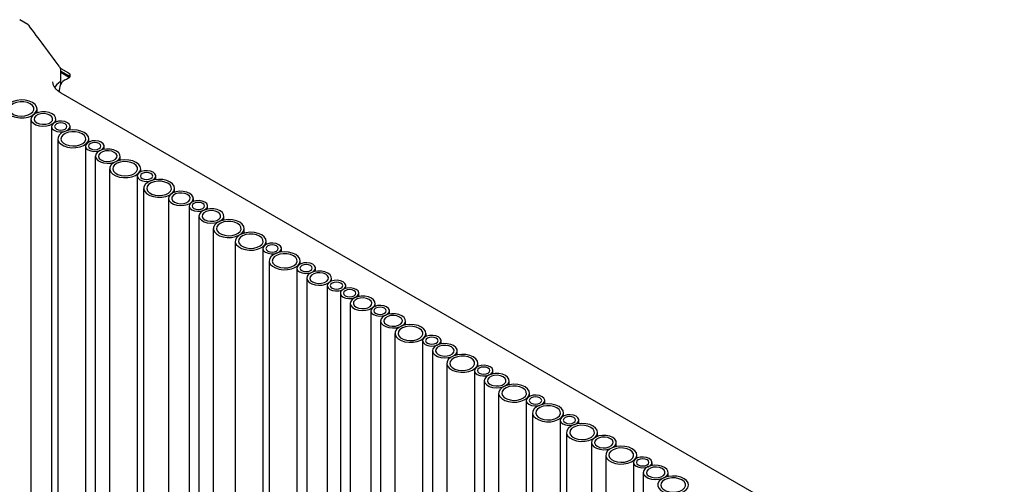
# Model space of a CAD drawing. Header units: millimetres. Extents: x -7035 to 2595, y 73 to 4643.
# Tile 9 of 36: x -2444 to -2126, y 2132 to 2282. Entities that reach past the tile are written whole.
import ezdxf

# ---------------------------------------------------------------- set-up
doc = ezdxf.new("R2010")
doc.units = ezdxf.units.MM
doc.header["$LTSCALE"] = 15

msp = doc.modelspace()

# ---------------------------------------------------------------- linework, layer by layer
for p, q in [((-2440.95, 2280.25), (-2443.57, 2281.76)), ((-2430.36, 2266.05), (-2427.82, 2264.58)), ((-2430.32, 2262.11), (-2430.32, 2265.75)), ((-2430.32, 2265.2), (-2427.82, 2263.76)), ((-2430.32, 2264.8), (-2427.82, 2263.35)), ((-2427.82, 2262.94), (-2428.52, 2262.53)), ((-2432.87, 2261.58), (-2432.87, 2261.69)), ((-2430.32, 2260.95), (-2430.32, 2262.11)), ((-2430.87, 2259.27), (-2430.87, 2258.45)), ((-2126.19, 2082.6), (-2430.15, 2258.07)), ((-2437.97, 2251.74), (-2437.97, 2253)), ((-2439.94, 2249.75), (-2439.94, 1049.44)), ((-2433.33, 2247.33), (-2433.33, 1047.02)), ((-2431.94, 2248.8), (-2431.94, 2249.75)), ((-2427.33, 2246.18), (-2427.33, 2247.33)), ((-2431.27, 2243.36), (-2431.27, 1043.04)), ((-2422.38, 2241.01), (-2422.38, 1040.7)), ((-2421.27, 2242.35), (-2421.27, 2243.36)), ((-2416.38, 2239.98), (-2416.38, 2241.01)), ((-2419.19, 2237.77), (-2419.19, 1037.46)), ((-2411.19, 2236.45), (-2411.19, 2237.77)), ((-2414.57, 2233.72), (-2414.57, 1033.4)), ((-2405.68, 2231.37), (-2405.68, 1031.05)), ((-2404.57, 2232.71), (-2404.57, 2233.72)), ((-2399.68, 2230.21), (-2399.68, 2231.37)), ((-2403.62, 2227.39), (-2403.62, 1027.08)), ((-2393.62, 2226.14), (-2393.62, 2227.39)), ((-2395.58, 2224.15), (-2395.58, 1023.83)), ((-2388.98, 2221.73), (-2388.98, 1021.41)), ((-2387.58, 2223.19), (-2387.58, 2224.15)), ((-2382.98, 2220.7), (-2382.98, 2221.73)), ((-2385.79, 2218.49), (-2385.79, 1018.18)), ((-2377.79, 2217.16), (-2377.79, 2218.49)), ((-2381.17, 2214.43), (-2381.17, 1014.12)), ((-2371.17, 2212.98), (-2371.17, 2214.43)), ((-2374.1, 2210.35), (-2374.1, 1010.04)), ((-2364.1, 2209.35), (-2364.1, 2210.35)), ((-2365.21, 2208.01), (-2365.21, 1007.69)), ((-2359.21, 2206.85), (-2359.21, 2208.01)), ((-2363.14, 2204.03), (-2363.14, 1003.71)), ((-2353.14, 2203.03), (-2353.14, 2204.03)), ((-2354.25, 2201.68), (-2354.25, 1001.37)), ((-2348.25, 2200.65), (-2348.25, 2201.68)), ((-2351.06, 2198.45), (-2351.06, 998.13)), ((-2343.06, 2197.49), (-2343.06, 2198.45)), ((-2344.45, 2196.03), (-2344.45, 995.71)), ((-2340.21, 2193.58), (-2340.21, 993.26)), ((-2338.45, 2195.15), (-2338.45, 2196.03)), ((-2334.21, 2192.54), (-2334.21, 2193.58)), ((-2337.02, 2190.34), (-2337.02, 990.02)), ((-2329.02, 2189.38), (-2329.02, 2190.34)), ((-2330.41, 2187.92), (-2330.41, 987.6)), ((-2324.41, 2186.89), (-2324.41, 2187.92)), ((-2327.22, 2184.68), (-2327.22, 984.37)), ((-2319.22, 2183.36), (-2319.22, 2184.68)), ((-2322.6, 2180.62), (-2322.6, 980.31)), ((-2312.6, 2179.62), (-2312.6, 2180.62)), ((-2313.71, 2178.28), (-2313.71, 977.96)), ((-2307.71, 2177.25), (-2307.71, 2178.28)), ((-2310.52, 2175.04), (-2310.52, 974.73)), ((-2302.52, 2173.71), (-2302.52, 2175.04)), ((-2305.9, 2170.98), (-2305.9, 970.67)), ((-2295.9, 2169.98), (-2295.9, 2170.98)), ((-2297.01, 2168.64), (-2297.01, 968.32)), ((-2291.01, 2167.61), (-2291.01, 2168.64)), ((-2293.82, 2165.4), (-2293.82, 965.09)), ((-2285.82, 2164.07), (-2285.82, 2165.4)), ((-2289.2, 2161.34), (-2289.2, 961.03)), ((-2279.2, 2160.34), (-2279.2, 2161.34)), ((-2280.31, 2159), (-2280.31, 958.68)), ((-2274.31, 2157.84), (-2274.31, 2159)), ((-2278.25, 2155.02), (-2278.25, 954.7)), ((-2268.25, 2154.02), (-2268.25, 2155.02)), ((-2269.36, 2152.67), (-2269.36, 952.36)), ((-2263.36, 2151.51), (-2263.36, 2152.67)), ((-2267.29, 2148.69), (-2267.29, 948.38)), ((-2257.29, 2147.44), (-2257.29, 2148.69)), ((-2259.26, 2145.45), (-2259.26, 945.14)), ((-2251.26, 2144.12), (-2251.26, 2145.45)), ((-2254.64, 2141.39), (-2254.64, 941.08)), ((-2244.64, 2140.39), (-2244.64, 2141.39)), ((-2245.75, 2139.05), (-2245.75, 938.73)), ((-2239.75, 2138.01), (-2239.75, 2139.05)), ((-2242.56, 2135.81), (-2242.56, 935.49)), ((-2234.56, 2134.48), (-2234.56, 2135.81))]:
    msp.add_line(p, q)
at = {"flags": 128}
for points in [[(-2427.82, 2263.35), (-2427.57, 2263.18), (-2427.54, 2263.15)], [(-2430.55, 2261.74), (-2431.6, 2260.86), (-2432.3, 2259.95)], [(-2430.55, 2261.74), (-2431.6, 2260.86), (-2432.3, 2259.95)], [(-2439.44, 2255.04), (-2440.52, 2255.51), (-2441.79, 2255.8), (-2443.14, 2255.88), (-2444.48, 2255.75), (-2445.71, 2255.41), (-2446.74, 2254.89), (-2447.49, 2254.24), (-2447.9, 2253.49), (-2447.95, 2252.7), (-2447.62, 2251.94), (-2446.96, 2251.25), (-2445.99, 2250.7), (-2444.81, 2250.31), (-2443.48, 2250.13), (-2442.12, 2250.15), (-2440.82, 2250.39), (-2439.69, 2250.82), (-2438.79, 2251.41), (-2438.21, 2252.12), (-2437.97, 2252.9), (-2438.11, 2253.68), (-2438.61, 2254.41), (-2439.44, 2255.04)], [(-2440.14, 2254.63), (-2441.1, 2255.04), (-2442.23, 2255.27), (-2443.42, 2255.29), (-2444.57, 2255.11), (-2445.58, 2254.75), (-2446.36, 2254.23), (-2446.84, 2253.6), (-2446.97, 2252.91), (-2446.75, 2252.23), (-2446.19, 2251.63), (-2445.35, 2251.14), (-2444.29, 2250.82), (-2443.12, 2250.69), (-2441.94, 2250.77), (-2440.84, 2251.04), (-2439.94, 2251.49), (-2439.31, 2252.07), (-2439, 2252.74), (-2439.04, 2253.43), (-2439.44, 2254.08), (-2440.14, 2254.63)], [(-2433.11, 2251.39), (-2434.07, 2251.8), (-2435.2, 2252.02), (-2436.39, 2252.05), (-2437.54, 2251.87), (-2438.55, 2251.5), (-2439.33, 2250.98), (-2439.8, 2250.35), (-2439.94, 2249.67), (-2439.72, 2248.99), (-2439.16, 2248.38), (-2438.32, 2247.9), (-2437.26, 2247.57), (-2436.09, 2247.45), (-2434.9, 2247.52), (-2433.81, 2247.8), (-2432.91, 2248.25), (-2432.27, 2248.83), (-2431.97, 2249.5), (-2432.01, 2250.18), (-2432.4, 2250.83), (-2433.11, 2251.39)], [(-2433.82, 2250.98), (-2434.67, 2251.32), (-2435.68, 2251.48), (-2436.72, 2251.43), (-2437.66, 2251.17), (-2438.4, 2250.75), (-2438.84, 2250.2), (-2438.93, 2249.6), (-2438.66, 2249.02), (-2438.06, 2248.53), (-2437.21, 2248.18), (-2436.2, 2248.03), (-2435.16, 2248.08), (-2434.22, 2248.34), (-2433.48, 2248.76), (-2433.04, 2249.31), (-2432.95, 2249.91), (-2433.22, 2250.49), (-2433.82, 2250.98)], [(-2428.21, 2248.56), (-2429.07, 2248.9), (-2430.07, 2249.06), (-2431.11, 2249.01), (-2432.05, 2248.75), (-2432.79, 2248.33), (-2433.23, 2247.78), (-2433.32, 2247.18), (-2433.05, 2246.6), (-2432.46, 2246.11), (-2431.6, 2245.76), (-2430.6, 2245.61), (-2429.56, 2245.66), (-2428.61, 2245.92), (-2427.88, 2246.34), (-2427.44, 2246.89), (-2427.35, 2247.49), (-2427.62, 2248.07), (-2428.21, 2248.56)], [(-2428.92, 2248.15), (-2429.57, 2248.4), (-2430.33, 2248.49), (-2431.1, 2248.4), (-2431.75, 2248.15), (-2432.18, 2247.78), (-2432.33, 2247.33), (-2432.18, 2246.89), (-2431.75, 2246.52), (-2431.1, 2246.27), (-2430.33, 2246.18), (-2429.57, 2246.27), (-2428.92, 2246.52), (-2428.49, 2246.89), (-2428.33, 2247.33), (-2428.49, 2247.78), (-2428.92, 2248.15)], [(-2422.74, 2245.4), (-2423.82, 2245.87), (-2425.09, 2246.16), (-2426.44, 2246.24), (-2427.78, 2246.11), (-2429.01, 2245.77), (-2430.04, 2245.25), (-2430.79, 2244.6), (-2431.2, 2243.85), (-2431.24, 2243.06), (-2430.92, 2242.3), (-2430.25, 2241.61), (-2429.29, 2241.06), (-2428.11, 2240.67), (-2426.78, 2240.48), (-2425.42, 2240.51), (-2424.12, 2240.75), (-2422.98, 2241.18), (-2422.09, 2241.77), (-2421.51, 2242.48), (-2421.27, 2243.26), (-2421.41, 2244.04), (-2421.91, 2244.77), (-2422.74, 2245.4)], [(-2423.44, 2244.99), (-2424.4, 2245.4), (-2425.53, 2245.63), (-2426.72, 2245.65), (-2427.87, 2245.47), (-2428.88, 2245.11), (-2429.66, 2244.58), (-2430.13, 2243.95), (-2430.27, 2243.27), (-2430.05, 2242.59), (-2429.49, 2241.99), (-2428.65, 2241.5), (-2427.59, 2241.18), (-2426.42, 2241.05), (-2425.24, 2241.13), (-2424.14, 2241.4), (-2423.24, 2241.85), (-2422.6, 2242.43), (-2422.3, 2243.1), (-2422.34, 2243.79), (-2422.73, 2244.44), (-2423.44, 2244.99)], [(-2417.26, 2242.24), (-2418.11, 2242.58), (-2419.12, 2242.74), (-2420.16, 2242.68), (-2421.1, 2242.43), (-2421.84, 2242), (-2422.28, 2241.46), (-2422.37, 2240.86), (-2422.1, 2240.28), (-2421.5, 2239.79), (-2420.65, 2239.44), (-2419.64, 2239.29), (-2418.6, 2239.34), (-2417.66, 2239.59), (-2416.92, 2240.02), (-2416.48, 2240.56), (-2416.39, 2241.16), (-2416.66, 2241.74), (-2417.26, 2242.24)], [(-2417.97, 2241.83), (-2418.61, 2242.08), (-2419.38, 2242.17), (-2420.14, 2242.08), (-2420.79, 2241.83), (-2421.23, 2241.45), (-2421.38, 2241.01), (-2421.23, 2240.57), (-2420.79, 2240.19), (-2420.14, 2239.94), (-2419.38, 2239.86), (-2418.61, 2239.94), (-2417.97, 2240.19), (-2417.53, 2240.57), (-2417.38, 2241.01), (-2417.53, 2241.45), (-2417.97, 2241.83)], [(-2412.36, 2239.41), (-2413.32, 2239.82), (-2414.44, 2240.04), (-2415.64, 2240.07), (-2416.79, 2239.89), (-2417.8, 2239.52), (-2418.57, 2239), (-2419.05, 2238.37), (-2419.18, 2237.69), (-2418.96, 2237.01), (-2418.41, 2236.4), (-2417.56, 2235.92), (-2416.51, 2235.59), (-2415.34, 2235.47), (-2414.15, 2235.54), (-2413.06, 2235.82), (-2412.16, 2236.27), (-2411.52, 2236.85), (-2411.21, 2237.52), (-2411.26, 2238.2), (-2411.65, 2238.85), (-2412.36, 2239.41)], [(-2413.07, 2239), (-2413.92, 2239.34), (-2414.93, 2239.5), (-2415.96, 2239.45), (-2416.91, 2239.19), (-2417.65, 2238.77), (-2418.09, 2238.22), (-2418.18, 2237.62), (-2417.91, 2237.04), (-2417.31, 2236.55), (-2416.46, 2236.2), (-2415.45, 2236.05), (-2414.41, 2236.1), (-2413.47, 2236.36), (-2412.73, 2236.78), (-2412.29, 2237.33), (-2412.2, 2237.93), (-2412.47, 2238.51), (-2413.07, 2239)], [(-2406.03, 2235.76), (-2407.12, 2236.23), (-2408.39, 2236.52), (-2409.74, 2236.6), (-2411.08, 2236.47), (-2412.31, 2236.13), (-2413.34, 2235.61), (-2414.09, 2234.95), (-2414.5, 2234.21), (-2414.54, 2233.42), (-2414.22, 2232.66), (-2413.55, 2231.97), (-2412.59, 2231.42), (-2411.4, 2231.03), (-2410.08, 2230.84), (-2408.72, 2230.87), (-2407.42, 2231.11), (-2406.28, 2231.54), (-2405.39, 2232.13), (-2404.8, 2232.84), (-2404.57, 2233.62), (-2404.71, 2234.4), (-2405.21, 2235.13), (-2406.03, 2235.76)], [(-2406.74, 2235.35), (-2407.7, 2235.76), (-2408.83, 2235.98), (-2410.02, 2236.01), (-2411.17, 2235.83), (-2412.18, 2235.47), (-2412.96, 2234.94), (-2413.43, 2234.31), (-2413.57, 2233.63), (-2413.35, 2232.95), (-2412.79, 2232.34), (-2411.95, 2231.86), (-2410.89, 2231.54), (-2409.72, 2231.41), (-2408.53, 2231.48), (-2407.44, 2231.76), (-2406.54, 2232.21), (-2405.9, 2232.79), (-2405.6, 2233.46), (-2405.64, 2234.14), (-2406.03, 2234.79), (-2406.74, 2235.35)], [(-2400.56, 2232.59), (-2401.41, 2232.94), (-2402.42, 2233.09), (-2403.46, 2233.04), (-2404.4, 2232.79), (-2405.14, 2232.36), (-2405.58, 2231.82), (-2405.67, 2231.22), (-2405.4, 2230.64), (-2404.8, 2230.14), (-2403.95, 2229.8), (-2402.94, 2229.64), (-2401.9, 2229.7), (-2400.96, 2229.95), (-2400.22, 2230.38), (-2399.78, 2230.92), (-2399.69, 2231.52), (-2399.96, 2232.1), (-2400.56, 2232.59)], [(-2401.26, 2232.19), (-2401.91, 2232.44), (-2402.68, 2232.52), (-2403.44, 2232.44), (-2404.09, 2232.19), (-2404.53, 2231.81), (-2404.68, 2231.37), (-2404.53, 2230.93), (-2404.09, 2230.55), (-2403.44, 2230.3), (-2402.68, 2230.21), (-2401.91, 2230.3), (-2401.26, 2230.55), (-2400.83, 2230.93), (-2400.68, 2231.37), (-2400.83, 2231.81), (-2401.26, 2232.19)], [(-2395.08, 2229.43), (-2396.17, 2229.91), (-2397.43, 2230.2), (-2398.79, 2230.28), (-2400.13, 2230.14), (-2401.36, 2229.8), (-2402.38, 2229.29), (-2403.13, 2228.63), (-2403.54, 2227.88), (-2403.59, 2227.1), (-2403.27, 2226.33), (-2402.6, 2225.65), (-2401.64, 2225.09), (-2400.45, 2224.71), (-2399.13, 2224.52), (-2397.77, 2224.55), (-2396.47, 2224.78), (-2395.33, 2225.22), (-2394.43, 2225.81), (-2393.85, 2226.52), (-2393.62, 2227.29), (-2393.76, 2228.07), (-2394.26, 2228.81), (-2395.08, 2229.43)], [(-2395.79, 2229.02), (-2396.75, 2229.43), (-2397.87, 2229.66), (-2399.06, 2229.69), (-2400.22, 2229.51), (-2401.22, 2229.14), (-2402, 2228.62), (-2402.48, 2227.99), (-2402.61, 2227.3), (-2402.39, 2226.63), (-2401.83, 2226.02), (-2400.99, 2225.53), (-2399.94, 2225.21), (-2398.77, 2225.08), (-2397.58, 2225.16), (-2396.49, 2225.44), (-2395.58, 2225.88), (-2394.95, 2226.47), (-2394.64, 2227.13), (-2394.69, 2227.82), (-2395.08, 2228.47), (-2395.79, 2229.02)], [(-2388.76, 2225.78), (-2389.71, 2226.19), (-2390.84, 2226.42), (-2392.03, 2226.44), (-2393.18, 2226.26), (-2394.19, 2225.9), (-2394.97, 2225.38), (-2395.45, 2224.75), (-2395.58, 2224.06), (-2395.36, 2223.39), (-2394.8, 2222.78), (-2393.96, 2222.29), (-2392.91, 2221.97), (-2391.73, 2221.84), (-2390.55, 2221.92), (-2389.46, 2222.19), (-2388.55, 2222.64), (-2387.92, 2223.22), (-2387.61, 2223.89), (-2387.65, 2224.58), (-2388.05, 2225.23), (-2388.76, 2225.78)], [(-2389.46, 2225.37), (-2390.32, 2225.72), (-2391.32, 2225.87), (-2392.36, 2225.82), (-2393.3, 2225.57), (-2394.04, 2225.14), (-2394.48, 2224.6), (-2394.57, 2224), (-2394.3, 2223.42), (-2393.71, 2222.92), (-2392.85, 2222.58), (-2391.85, 2222.42), (-2390.81, 2222.48), (-2389.86, 2222.73), (-2389.13, 2223.15), (-2388.69, 2223.7), (-2388.6, 2224.3), (-2388.87, 2224.88), (-2389.46, 2225.37)], [(-2383.86, 2222.95), (-2384.71, 2223.3), (-2385.72, 2223.45), (-2386.75, 2223.4), (-2387.7, 2223.15), (-2388.44, 2222.72), (-2388.88, 2222.18), (-2388.97, 2221.58), (-2388.7, 2221), (-2388.1, 2220.5), (-2387.25, 2220.16), (-2386.24, 2220), (-2385.2, 2220.06), (-2384.26, 2220.31), (-2383.52, 2220.74), (-2383.08, 2221.28), (-2382.99, 2221.88), (-2383.26, 2222.46), (-2383.86, 2222.95)], [(-2384.56, 2222.54), (-2385.21, 2222.8), (-2385.98, 2222.88), (-2386.74, 2222.8), (-2387.39, 2222.54), (-2387.83, 2222.17), (-2387.98, 2221.73), (-2387.83, 2221.29), (-2387.39, 2220.91), (-2386.74, 2220.66), (-2385.98, 2220.57), (-2385.21, 2220.66), (-2384.56, 2220.91), (-2384.13, 2221.29), (-2383.98, 2221.73), (-2384.13, 2222.17), (-2384.56, 2222.54)], [(-2378.96, 2220.12), (-2379.92, 2220.53), (-2381.04, 2220.76), (-2382.23, 2220.79), (-2383.39, 2220.61), (-2384.4, 2220.24), (-2385.17, 2219.72), (-2385.65, 2219.09), (-2385.78, 2218.41), (-2385.56, 2217.73), (-2385, 2217.12), (-2384.16, 2216.63), (-2383.11, 2216.31), (-2381.94, 2216.18), (-2380.75, 2216.26), (-2379.66, 2216.54), (-2378.75, 2216.99), (-2378.12, 2217.57), (-2377.81, 2218.23), (-2377.86, 2218.92), (-2378.25, 2219.57), (-2378.96, 2220.12)], [(-2379.66, 2219.72), (-2380.52, 2220.06), (-2381.52, 2220.22), (-2382.56, 2220.16), (-2383.51, 2219.91), (-2384.24, 2219.49), (-2384.68, 2218.94), (-2384.77, 2218.34), (-2384.51, 2217.76), (-2383.91, 2217.27), (-2383.05, 2216.92), (-2382.05, 2216.77), (-2381.01, 2216.82), (-2380.07, 2217.07), (-2379.33, 2217.5), (-2378.89, 2218.04), (-2378.8, 2218.64), (-2379.07, 2219.22), (-2379.66, 2219.72)], [(-2372.63, 2216.47), (-2373.72, 2216.95), (-2374.98, 2217.24), (-2376.34, 2217.32), (-2377.68, 2217.18), (-2378.91, 2216.85), (-2379.94, 2216.33), (-2380.68, 2215.67), (-2381.1, 2214.92), (-2381.14, 2214.14), (-2380.82, 2213.37), (-2380.15, 2212.69), (-2379.19, 2212.13), (-2378, 2211.75), (-2376.68, 2211.56), (-2375.32, 2211.59), (-2374.02, 2211.83), (-2372.88, 2212.26), (-2371.99, 2212.85), (-2371.4, 2213.56), (-2371.17, 2214.33), (-2371.31, 2215.12), (-2371.81, 2215.85), (-2372.63, 2216.47)], [(-2373.34, 2216.07), (-2374.3, 2216.47), (-2375.43, 2216.7), (-2376.62, 2216.73), (-2377.77, 2216.55), (-2378.78, 2216.18), (-2379.56, 2215.66), (-2380.03, 2215.03), (-2380.17, 2214.35), (-2379.94, 2213.67), (-2379.39, 2213.06), (-2378.54, 2212.57), (-2377.49, 2212.25), (-2376.32, 2212.13), (-2375.13, 2212.2), (-2374.04, 2212.48), (-2373.14, 2212.93), (-2372.5, 2213.51), (-2372.19, 2214.17), (-2372.24, 2214.86), (-2372.63, 2215.51), (-2373.34, 2216.07)], [(-2365.56, 2212.39), (-2366.65, 2212.87), (-2367.91, 2213.16), (-2369.27, 2213.24), (-2370.61, 2213.1), (-2371.84, 2212.76), (-2372.87, 2212.25), (-2373.61, 2211.59), (-2374.02, 2210.84), (-2374.07, 2210.06), (-2373.75, 2209.29), (-2373.08, 2208.61), (-2372.12, 2208.05), (-2370.93, 2207.67), (-2369.61, 2207.48), (-2368.25, 2207.51), (-2366.95, 2207.74), (-2365.81, 2208.18), (-2364.92, 2208.77), (-2364.33, 2209.48), (-2364.1, 2210.25), (-2364.24, 2211.03), (-2364.74, 2211.77), (-2365.56, 2212.39)], [(-2366.27, 2211.98), (-2367.23, 2212.39), (-2368.35, 2212.62), (-2369.55, 2212.65), (-2370.7, 2212.47), (-2371.71, 2212.1), (-2372.48, 2211.58), (-2372.96, 2210.95), (-2373.09, 2210.26), (-2372.87, 2209.59), (-2372.32, 2208.98), (-2371.47, 2208.49), (-2370.42, 2208.17), (-2369.25, 2208.04), (-2368.06, 2208.12), (-2366.97, 2208.4), (-2366.07, 2208.84), (-2365.43, 2209.43), (-2365.12, 2210.09), (-2365.17, 2210.78), (-2365.56, 2211.43), (-2366.27, 2211.98)], [(-2360.08, 2209.23), (-2360.94, 2209.57), (-2361.94, 2209.73), (-2362.98, 2209.68), (-2363.93, 2209.42), (-2364.66, 2209), (-2365.1, 2208.45), (-2365.19, 2207.85), (-2364.93, 2207.27), (-2364.33, 2206.78), (-2363.47, 2206.44), (-2362.47, 2206.28), (-2361.43, 2206.33), (-2360.49, 2206.59), (-2359.75, 2207.01), (-2359.31, 2207.56), (-2359.22, 2208.16), (-2359.49, 2208.74), (-2360.08, 2209.23)], [(-2360.79, 2208.82), (-2361.44, 2209.07), (-2362.21, 2209.16), (-2362.97, 2209.07), (-2363.62, 2208.82), (-2364.05, 2208.45), (-2364.21, 2208.01), (-2364.05, 2207.56), (-2363.62, 2207.19), (-2362.97, 2206.94), (-2362.21, 2206.85), (-2361.44, 2206.94), (-2360.79, 2207.19), (-2360.36, 2207.56), (-2360.21, 2208.01), (-2360.36, 2208.45), (-2360.79, 2208.82)], [(-2354.61, 2206.07), (-2355.69, 2206.54), (-2356.96, 2206.83), (-2358.31, 2206.91), (-2359.66, 2206.78), (-2360.89, 2206.44), (-2361.91, 2205.92), (-2362.66, 2205.27), (-2363.07, 2204.52), (-2363.12, 2203.73), (-2362.79, 2202.97), (-2362.13, 2202.28), (-2361.16, 2201.73), (-2359.98, 2201.34), (-2358.65, 2201.16), (-2357.29, 2201.18), (-2356, 2201.42), (-2354.86, 2201.85), (-2353.96, 2202.44), (-2353.38, 2203.15), (-2353.15, 2203.93), (-2353.29, 2204.71), (-2353.78, 2205.44), (-2354.61, 2206.07)], [(-2355.31, 2205.66), (-2356.27, 2206.07), (-2357.4, 2206.3), (-2358.59, 2206.32), (-2359.74, 2206.14), (-2360.75, 2205.78), (-2361.53, 2205.26), (-2362.01, 2204.62), (-2362.14, 2203.94), (-2361.92, 2203.26), (-2361.36, 2202.66), (-2360.52, 2202.17), (-2359.46, 2201.85), (-2358.29, 2201.72), (-2357.11, 2201.8), (-2356.02, 2202.07), (-2355.11, 2202.52), (-2354.48, 2203.1), (-2354.17, 2203.77), (-2354.21, 2204.46), (-2354.61, 2205.11), (-2355.31, 2205.66)], [(-2349.13, 2202.91), (-2349.98, 2203.25), (-2350.99, 2203.41), (-2352.03, 2203.35), (-2352.97, 2203.1), (-2353.71, 2202.67), (-2354.15, 2202.13), (-2354.24, 2201.53), (-2353.97, 2200.95), (-2353.37, 2200.46), (-2352.52, 2200.11), (-2351.51, 2199.96), (-2350.48, 2200.01), (-2349.53, 2200.26), (-2348.79, 2200.69), (-2348.35, 2201.23), (-2348.26, 2201.83), (-2348.53, 2202.41), (-2349.13, 2202.91)], [(-2349.84, 2202.5), (-2350.49, 2202.75), (-2351.25, 2202.84), (-2352.02, 2202.75), (-2352.67, 2202.5), (-2353.1, 2202.12), (-2353.25, 2201.68), (-2353.1, 2201.24), (-2352.67, 2200.86), (-2352.02, 2200.61), (-2351.25, 2200.53), (-2350.49, 2200.61), (-2349.84, 2200.86), (-2349.4, 2201.24), (-2349.25, 2201.68), (-2349.4, 2202.12), (-2349.84, 2202.5)], [(-2344.23, 2200.08), (-2345.19, 2200.49), (-2346.32, 2200.71), (-2347.51, 2200.74), (-2348.66, 2200.56), (-2349.67, 2200.2), (-2350.45, 2199.67), (-2350.92, 2199.04), (-2351.06, 2198.36), (-2350.84, 2197.68), (-2350.28, 2197.07), (-2349.44, 2196.59), (-2348.38, 2196.27), (-2347.21, 2196.14), (-2346.02, 2196.21), (-2344.93, 2196.49), (-2344.03, 2196.94), (-2343.39, 2197.52), (-2343.08, 2198.19), (-2343.13, 2198.87), (-2343.52, 2199.52), (-2344.23, 2200.08)], [(-2344.94, 2199.67), (-2345.79, 2200.01), (-2346.8, 2200.17), (-2347.84, 2200.12), (-2348.78, 2199.86), (-2349.52, 2199.44), (-2349.96, 2198.89), (-2350.05, 2198.29), (-2349.78, 2197.71), (-2349.18, 2197.22), (-2348.33, 2196.88), (-2347.32, 2196.72), (-2346.28, 2196.77), (-2345.34, 2197.03), (-2344.6, 2197.45), (-2344.16, 2198), (-2344.07, 2198.6), (-2344.34, 2199.18), (-2344.94, 2199.67)], [(-2339.33, 2197.25), (-2340.19, 2197.59), (-2341.19, 2197.75), (-2342.23, 2197.7), (-2343.17, 2197.44), (-2343.91, 2197.02), (-2344.35, 2196.47), (-2344.44, 2195.87), (-2344.17, 2195.29), (-2343.58, 2194.8), (-2342.72, 2194.46), (-2341.72, 2194.3), (-2340.68, 2194.35), (-2339.73, 2194.61), (-2339, 2195.03), (-2338.56, 2195.58), (-2338.47, 2196.18), (-2338.73, 2196.76), (-2339.33, 2197.25)], [(-2340.04, 2196.84), (-2340.69, 2197.09), (-2341.45, 2197.18), (-2342.22, 2197.09), (-2342.87, 2196.84), (-2343.3, 2196.47), (-2343.45, 2196.03), (-2343.3, 2195.58), (-2342.87, 2195.21), (-2342.22, 2194.96), (-2341.45, 2194.87), (-2340.69, 2194.96), (-2340.04, 2195.21), (-2339.61, 2195.58), (-2339.45, 2196.03), (-2339.61, 2196.47), (-2340.04, 2196.84)], [(-2335.09, 2194.8), (-2335.94, 2195.15), (-2336.95, 2195.3), (-2337.99, 2195.25), (-2338.93, 2194.99), (-2339.67, 2194.57), (-2340.11, 2194.02), (-2340.2, 2193.42), (-2339.93, 2192.84), (-2339.33, 2192.35), (-2338.48, 2192.01), (-2337.47, 2191.85), (-2336.43, 2191.9), (-2335.49, 2192.16), (-2334.75, 2192.58), (-2334.31, 2193.13), (-2334.22, 2193.73), (-2334.49, 2194.31), (-2335.09, 2194.8)], [(-2335.8, 2194.39), (-2336.45, 2194.64), (-2337.21, 2194.73), (-2337.98, 2194.64), (-2338.63, 2194.39), (-2339.06, 2194.02), (-2339.21, 2193.58), (-2339.06, 2193.13), (-2338.63, 2192.76), (-2337.98, 2192.51), (-2337.21, 2192.42), (-2336.45, 2192.51), (-2335.8, 2192.76), (-2335.36, 2193.13), (-2335.21, 2193.58), (-2335.36, 2194.02), (-2335.8, 2194.39)], [(-2330.19, 2191.97), (-2331.15, 2192.38), (-2332.28, 2192.61), (-2333.47, 2192.63), (-2334.62, 2192.46), (-2335.63, 2192.09), (-2336.41, 2191.57), (-2336.88, 2190.94), (-2337.02, 2190.25), (-2336.79, 2189.58), (-2336.24, 2188.97), (-2335.39, 2188.48), (-2334.34, 2188.16), (-2333.17, 2188.03), (-2331.98, 2188.11), (-2330.89, 2188.38), (-2329.99, 2188.83), (-2329.35, 2189.42), (-2329.04, 2190.08), (-2329.09, 2190.77), (-2329.48, 2191.42), (-2330.19, 2191.97)], [(-2330.9, 2191.56), (-2331.75, 2191.91), (-2332.76, 2192.06), (-2333.8, 2192.01), (-2334.74, 2191.76), (-2335.48, 2191.33), (-2335.92, 2190.79), (-2336.01, 2190.19), (-2335.74, 2189.61), (-2335.14, 2189.11), (-2334.29, 2188.77), (-2333.28, 2188.61), (-2332.24, 2188.67), (-2331.3, 2188.92), (-2330.56, 2189.35), (-2330.12, 2189.89), (-2330.03, 2190.49), (-2330.3, 2191.07), (-2330.9, 2191.56)], [(-2325.29, 2189.14), (-2326.15, 2189.49), (-2327.15, 2189.64), (-2328.19, 2189.59), (-2329.13, 2189.34), (-2329.87, 2188.91), (-2330.31, 2188.37), (-2330.4, 2187.77), (-2330.13, 2187.19), (-2329.53, 2186.7), (-2328.68, 2186.35), (-2327.67, 2186.19), (-2326.64, 2186.25), (-2325.69, 2186.5), (-2324.96, 2186.93), (-2324.52, 2187.47), (-2324.42, 2188.07), (-2324.69, 2188.65), (-2325.29, 2189.14)], [(-2326, 2188.74), (-2326.65, 2188.99), (-2327.41, 2189.07), (-2328.18, 2188.99), (-2328.83, 2188.74), (-2329.26, 2188.36), (-2329.41, 2187.92), (-2329.26, 2187.48), (-2328.83, 2187.1), (-2328.18, 2186.85), (-2327.41, 2186.77), (-2326.65, 2186.85), (-2326, 2187.1), (-2325.57, 2187.48), (-2325.41, 2187.92), (-2325.57, 2188.36), (-2326, 2188.74)], [(-2320.39, 2186.32), (-2321.35, 2186.72), (-2322.48, 2186.95), (-2323.67, 2186.98), (-2324.82, 2186.8), (-2325.83, 2186.43), (-2326.61, 2185.91), (-2327.08, 2185.28), (-2327.22, 2184.6), (-2327, 2183.92), (-2326.44, 2183.31), (-2325.6, 2182.83), (-2324.54, 2182.5), (-2323.37, 2182.38), (-2322.19, 2182.45), (-2321.09, 2182.73), (-2320.19, 2183.18), (-2319.56, 2183.76), (-2319.25, 2184.42), (-2319.29, 2185.11), (-2319.68, 2185.76), (-2320.39, 2186.32)], [(-2321.1, 2185.91), (-2321.95, 2186.25), (-2322.96, 2186.41), (-2324, 2186.36), (-2324.94, 2186.1), (-2325.68, 2185.68), (-2326.12, 2185.13), (-2326.21, 2184.53), (-2325.94, 2183.95), (-2325.34, 2183.46), (-2324.49, 2183.11), (-2323.48, 2182.96), (-2322.44, 2183.01), (-2321.5, 2183.26), (-2320.76, 2183.69), (-2320.32, 2184.24), (-2320.23, 2184.83), (-2320.5, 2185.42), (-2321.1, 2185.91)], [(-2314.07, 2182.67), (-2315.15, 2183.14), (-2316.42, 2183.43), (-2317.77, 2183.51), (-2319.12, 2183.38), (-2320.35, 2183.04), (-2321.37, 2182.52), (-2322.12, 2181.86), (-2322.53, 2181.11), (-2322.58, 2180.33), (-2322.26, 2179.57), (-2321.59, 2178.88), (-2320.63, 2178.32), (-2319.44, 2177.94), (-2318.12, 2177.75), (-2316.75, 2177.78), (-2315.46, 2178.02), (-2314.32, 2178.45), (-2313.42, 2179.04), (-2312.84, 2179.75), (-2312.61, 2180.53), (-2312.75, 2181.31), (-2313.25, 2182.04), (-2314.07, 2182.67)], [(-2314.78, 2182.26), (-2315.73, 2182.67), (-2316.86, 2182.89), (-2318.05, 2182.92), (-2319.2, 2182.74), (-2320.21, 2182.37), (-2320.99, 2181.85), (-2321.47, 2181.22), (-2321.6, 2180.54), (-2321.38, 2179.86), (-2320.82, 2179.25), (-2319.98, 2178.77), (-2318.92, 2178.44), (-2317.75, 2178.32), (-2316.57, 2178.39), (-2315.48, 2178.67), (-2314.57, 2179.12), (-2313.94, 2179.7), (-2313.63, 2180.37), (-2313.67, 2181.05), (-2314.07, 2181.7), (-2314.78, 2182.26)], [(-2308.59, 2179.5), (-2309.44, 2179.85), (-2310.45, 2180), (-2311.49, 2179.95), (-2312.43, 2179.7), (-2313.17, 2179.27), (-2313.61, 2178.73), (-2313.7, 2178.13), (-2313.43, 2177.55), (-2312.83, 2177.05), (-2311.98, 2176.71), (-2310.97, 2176.55), (-2309.94, 2176.61), (-2308.99, 2176.86), (-2308.25, 2177.29), (-2307.81, 2177.83), (-2307.72, 2178.43), (-2307.99, 2179.01), (-2308.59, 2179.5)], [(-2309.3, 2179.09), (-2309.95, 2179.35), (-2310.71, 2179.43), (-2311.48, 2179.35), (-2312.13, 2179.09), (-2312.56, 2178.72), (-2312.71, 2178.28), (-2312.56, 2177.84), (-2312.13, 2177.46), (-2311.48, 2177.21), (-2310.71, 2177.12), (-2309.95, 2177.21), (-2309.3, 2177.46), (-2308.86, 2177.84), (-2308.71, 2178.28), (-2308.86, 2178.72), (-2309.3, 2179.09)], [(-2303.69, 2176.68), (-2304.65, 2177.08), (-2305.78, 2177.31), (-2306.97, 2177.34), (-2308.12, 2177.16), (-2309.13, 2176.79), (-2309.91, 2176.27), (-2310.38, 2175.64), (-2310.52, 2174.96), (-2310.3, 2174.28), (-2309.74, 2173.67), (-2308.9, 2173.18), (-2307.84, 2172.86), (-2306.67, 2172.73), (-2305.49, 2172.81), (-2304.39, 2173.09), (-2303.49, 2173.54), (-2302.85, 2174.12), (-2302.55, 2174.78), (-2302.59, 2175.47), (-2302.98, 2176.12), (-2303.69, 2176.68)], [(-2304.4, 2176.27), (-2305.25, 2176.61), (-2306.26, 2176.77), (-2307.3, 2176.72), (-2308.24, 2176.46), (-2308.98, 2176.04), (-2309.42, 2175.49), (-2309.51, 2174.89), (-2309.24, 2174.31), (-2308.64, 2173.82), (-2307.79, 2173.47), (-2306.78, 2173.32), (-2305.74, 2173.37), (-2304.8, 2173.62), (-2304.06, 2174.05), (-2303.62, 2174.59), (-2303.53, 2175.19), (-2303.8, 2175.77), (-2304.4, 2176.27)], [(-2297.37, 2173.02), (-2298.45, 2173.5), (-2299.72, 2173.79), (-2301.07, 2173.87), (-2302.42, 2173.73), (-2303.65, 2173.4), (-2304.67, 2172.88), (-2305.42, 2172.22), (-2305.83, 2171.47), (-2305.88, 2170.69), (-2305.55, 2169.92), (-2304.89, 2169.24), (-2303.92, 2168.68), (-2302.74, 2168.3), (-2301.41, 2168.11), (-2300.05, 2168.14), (-2298.76, 2168.38), (-2297.62, 2168.81), (-2296.72, 2169.4), (-2296.14, 2170.11), (-2295.91, 2170.88), (-2296.05, 2171.67), (-2296.54, 2172.4), (-2297.37, 2173.02)], [(-2298.07, 2172.62), (-2299.03, 2173.02), (-2300.16, 2173.25), (-2301.35, 2173.28), (-2302.5, 2173.1), (-2303.51, 2172.73), (-2304.29, 2172.21), (-2304.77, 2171.58), (-2304.9, 2170.9), (-2304.68, 2170.22), (-2304.12, 2169.61), (-2303.28, 2169.12), (-2302.22, 2168.8), (-2301.05, 2168.68), (-2299.87, 2168.75), (-2298.77, 2169.03), (-2297.87, 2169.48), (-2297.24, 2170.06), (-2296.93, 2170.72), (-2296.97, 2171.41), (-2297.37, 2172.06), (-2298.07, 2172.62)], [(-2291.89, 2169.86), (-2292.74, 2170.21), (-2293.75, 2170.36), (-2294.79, 2170.31), (-2295.73, 2170.06), (-2296.47, 2169.63), (-2296.91, 2169.09), (-2297, 2168.49), (-2296.73, 2167.91), (-2296.13, 2167.41), (-2295.28, 2167.07), (-2294.27, 2166.91), (-2293.24, 2166.96), (-2292.29, 2167.22), (-2291.55, 2167.64), (-2291.11, 2168.19), (-2291.02, 2168.79), (-2291.29, 2169.37), (-2291.89, 2169.86)], [(-2292.6, 2169.45), (-2293.25, 2169.7), (-2294.01, 2169.79), (-2294.78, 2169.7), (-2295.43, 2169.45), (-2295.86, 2169.08), (-2296.01, 2168.64), (-2295.86, 2168.2), (-2295.43, 2167.82), (-2294.78, 2167.57), (-2294.01, 2167.48), (-2293.25, 2167.57), (-2292.6, 2167.82), (-2292.16, 2168.2), (-2292.01, 2168.64), (-2292.16, 2169.08), (-2292.6, 2169.45)], [(-2286.99, 2167.03), (-2287.95, 2167.44), (-2289.08, 2167.67), (-2290.27, 2167.7), (-2291.42, 2167.52), (-2292.43, 2167.15), (-2293.21, 2166.63), (-2293.68, 2166), (-2293.82, 2165.31), (-2293.6, 2164.64), (-2293.04, 2164.03), (-2292.2, 2163.54), (-2291.14, 2163.22), (-2289.97, 2163.09), (-2288.78, 2163.17), (-2287.69, 2163.45), (-2286.79, 2163.89), (-2286.15, 2164.48), (-2285.84, 2165.14), (-2285.89, 2165.83), (-2286.28, 2166.48), (-2286.99, 2167.03)], [(-2287.7, 2166.63), (-2288.55, 2166.97), (-2289.56, 2167.13), (-2290.6, 2167.07), (-2291.54, 2166.82), (-2292.28, 2166.39), (-2292.72, 2165.85), (-2292.81, 2165.25), (-2292.54, 2164.67), (-2291.94, 2164.18), (-2291.09, 2163.83), (-2290.08, 2163.68), (-2289.04, 2163.73), (-2288.1, 2163.98), (-2287.36, 2164.41), (-2286.92, 2164.95), (-2286.83, 2165.55), (-2287.1, 2166.13), (-2287.7, 2166.63)], [(-2280.67, 2163.38), (-2281.75, 2163.86), (-2283.02, 2164.15), (-2284.37, 2164.23), (-2285.71, 2164.09), (-2286.94, 2163.76), (-2287.97, 2163.24), (-2288.72, 2162.58), (-2289.13, 2161.83), (-2289.18, 2161.05), (-2288.85, 2160.28), (-2288.19, 2159.6), (-2287.22, 2159.04), (-2286.04, 2158.66), (-2284.71, 2158.47), (-2283.35, 2158.5), (-2282.05, 2158.74), (-2280.92, 2159.17), (-2280.02, 2159.76), (-2279.44, 2160.47), (-2279.21, 2161.24), (-2279.34, 2162.03), (-2279.84, 2162.76), (-2280.67, 2163.38)], [(-2281.37, 2162.97), (-2282.33, 2163.38), (-2283.46, 2163.61), (-2284.65, 2163.64), (-2285.8, 2163.46), (-2286.81, 2163.09), (-2287.59, 2162.57), (-2288.07, 2161.94), (-2288.2, 2161.26), (-2287.98, 2160.58), (-2287.42, 2159.97), (-2286.58, 2159.48), (-2285.52, 2159.16), (-2284.35, 2159.03), (-2283.17, 2159.11), (-2282.07, 2159.39), (-2281.17, 2159.84), (-2280.54, 2160.42), (-2280.23, 2161.08), (-2280.27, 2161.77), (-2280.67, 2162.42), (-2281.37, 2162.97)], [(-2275.19, 2160.22), (-2276.04, 2160.57), (-2277.05, 2160.72), (-2278.09, 2160.67), (-2279.03, 2160.41), (-2279.77, 2159.99), (-2280.21, 2159.44), (-2280.3, 2158.85), (-2280.03, 2158.26), (-2279.43, 2157.77), (-2278.58, 2157.43), (-2277.57, 2157.27), (-2276.53, 2157.32), (-2275.59, 2157.58), (-2274.85, 2158), (-2274.41, 2158.55), (-2274.32, 2159.15), (-2274.59, 2159.73), (-2275.19, 2160.22)], [(-2275.9, 2159.81), (-2276.55, 2160.06), (-2277.31, 2160.15), (-2278.08, 2160.06), (-2278.73, 2159.81), (-2279.16, 2159.44), (-2279.31, 2159), (-2279.16, 2158.55), (-2278.73, 2158.18), (-2278.08, 2157.93), (-2277.31, 2157.84), (-2276.55, 2157.93), (-2275.9, 2158.18), (-2275.46, 2158.55), (-2275.31, 2159), (-2275.46, 2159.44), (-2275.9, 2159.81)], [(-2269.71, 2157.06), (-2270.8, 2157.53), (-2272.06, 2157.82), (-2273.42, 2157.9), (-2274.76, 2157.77), (-2275.99, 2157.43), (-2277.02, 2156.91), (-2277.76, 2156.26), (-2278.18, 2155.51), (-2278.22, 2154.72), (-2277.9, 2153.96), (-2277.23, 2153.27), (-2276.27, 2152.72), (-2275.08, 2152.33), (-2273.76, 2152.15), (-2272.4, 2152.17), (-2271.1, 2152.41), (-2269.96, 2152.84), (-2269.07, 2153.43), (-2268.48, 2154.14), (-2268.25, 2154.92), (-2268.39, 2155.7), (-2268.89, 2156.43), (-2269.71, 2157.06)], [(-2270.42, 2156.65), (-2271.38, 2157.06), (-2272.5, 2157.29), (-2273.7, 2157.31), (-2274.85, 2157.13), (-2275.86, 2156.77), (-2276.63, 2156.25), (-2277.11, 2155.62), (-2277.25, 2154.93), (-2277.02, 2154.26), (-2276.47, 2153.65), (-2275.62, 2153.16), (-2274.57, 2152.84), (-2273.4, 2152.71), (-2272.21, 2152.79), (-2271.12, 2153.06), (-2270.22, 2153.51), (-2269.58, 2154.09), (-2269.27, 2154.76), (-2269.32, 2155.45), (-2269.71, 2156.1), (-2270.42, 2156.65)], [(-2264.24, 2153.9), (-2265.09, 2154.24), (-2266.09, 2154.4), (-2267.13, 2154.35), (-2268.08, 2154.09), (-2268.81, 2153.67), (-2269.25, 2153.12), (-2269.34, 2152.52), (-2269.08, 2151.94), (-2268.48, 2151.45), (-2267.62, 2151.1), (-2266.62, 2150.95), (-2265.58, 2151), (-2264.64, 2151.25), (-2263.9, 2151.68), (-2263.46, 2152.22), (-2263.37, 2152.82), (-2263.64, 2153.4), (-2264.24, 2153.9)], [(-2264.94, 2153.49), (-2265.59, 2153.74), (-2266.36, 2153.83), (-2267.12, 2153.74), (-2267.77, 2153.49), (-2268.2, 2153.11), (-2268.36, 2152.67), (-2268.2, 2152.23), (-2267.77, 2151.86), (-2267.12, 2151.61), (-2266.36, 2151.52), (-2265.59, 2151.61), (-2264.94, 2151.86), (-2264.51, 2152.23), (-2264.36, 2152.67), (-2264.51, 2153.11), (-2264.94, 2153.49)], [(-2258.76, 2150.74), (-2259.84, 2151.21), (-2261.11, 2151.5), (-2262.46, 2151.58), (-2263.81, 2151.45), (-2265.04, 2151.11), (-2266.06, 2150.59), (-2266.81, 2149.93), (-2267.22, 2149.18), (-2267.27, 2148.4), (-2266.94, 2147.64), (-2266.28, 2146.95), (-2265.31, 2146.39), (-2264.13, 2146.01), (-2262.8, 2145.82), (-2261.44, 2145.85), (-2260.15, 2146.09), (-2259.01, 2146.52), (-2258.11, 2147.11), (-2257.53, 2147.82), (-2257.3, 2148.6), (-2257.44, 2149.38), (-2257.94, 2150.11), (-2258.76, 2150.74)], [(-2259.46, 2150.33), (-2260.42, 2150.74), (-2261.55, 2150.96), (-2262.74, 2150.99), (-2263.89, 2150.81), (-2264.9, 2150.44), (-2265.68, 2149.92), (-2266.16, 2149.29), (-2266.29, 2148.61), (-2266.07, 2147.93), (-2265.51, 2147.32), (-2264.67, 2146.84), (-2263.61, 2146.51), (-2262.44, 2146.39), (-2261.26, 2146.46), (-2260.17, 2146.74), (-2259.26, 2147.19), (-2258.63, 2147.77), (-2258.32, 2148.44), (-2258.36, 2149.12), (-2258.76, 2149.77), (-2259.46, 2150.33)], [(-2252.43, 2147.08), (-2253.39, 2147.49), (-2254.52, 2147.72), (-2255.71, 2147.75), (-2256.86, 2147.57), (-2257.87, 2147.2), (-2258.65, 2146.68), (-2259.13, 2146.05), (-2259.26, 2145.36), (-2259.04, 2144.69), (-2258.48, 2144.08), (-2257.64, 2143.59), (-2256.58, 2143.27), (-2255.41, 2143.14), (-2254.23, 2143.22), (-2253.13, 2143.5), (-2252.23, 2143.94), (-2251.6, 2144.53), (-2251.29, 2145.19), (-2251.33, 2145.88), (-2251.73, 2146.53), (-2252.43, 2147.08)], [(-2253.14, 2146.68), (-2253.99, 2147.02), (-2255, 2147.18), (-2256.04, 2147.12), (-2256.98, 2146.87), (-2257.72, 2146.44), (-2258.16, 2145.9), (-2258.25, 2145.3), (-2257.98, 2144.72), (-2257.38, 2144.23), (-2256.53, 2143.88), (-2255.52, 2143.73), (-2254.49, 2143.78), (-2253.54, 2144.03), (-2252.8, 2144.46), (-2252.36, 2145), (-2252.27, 2145.6), (-2252.54, 2146.18), (-2253.14, 2146.68)], [(-2246.11, 2143.43), (-2247.19, 2143.91), (-2248.46, 2144.2), (-2249.81, 2144.28), (-2251.16, 2144.14), (-2252.39, 2143.81), (-2253.41, 2143.29), (-2254.16, 2142.63), (-2254.57, 2141.88), (-2254.62, 2141.1), (-2254.3, 2140.33), (-2253.63, 2139.65), (-2252.67, 2139.09), (-2251.48, 2138.71), (-2250.16, 2138.52), (-2248.79, 2138.55), (-2247.5, 2138.79), (-2246.36, 2139.22), (-2245.46, 2139.81), (-2244.88, 2140.52), (-2244.65, 2141.29), (-2244.79, 2142.08), (-2245.29, 2142.81), (-2246.11, 2143.43)], [(-2246.82, 2143.02), (-2247.78, 2143.43), (-2248.9, 2143.66), (-2250.09, 2143.69), (-2251.24, 2143.51), (-2252.25, 2143.14), (-2253.03, 2142.62), (-2253.51, 2141.99), (-2253.64, 2141.31), (-2253.42, 2140.63), (-2252.86, 2140.02), (-2252.02, 2139.53), (-2250.97, 2139.21), (-2249.79, 2139.08), (-2248.61, 2139.16), (-2247.52, 2139.44), (-2246.61, 2139.89), (-2245.98, 2140.47), (-2245.67, 2141.13), (-2245.71, 2141.82), (-2246.11, 2142.47), (-2246.82, 2143.02)], [(-2240.63, 2140.27), (-2241.48, 2140.62), (-2242.49, 2140.77), (-2243.53, 2140.72), (-2244.47, 2140.46), (-2245.21, 2140.04), (-2245.65, 2139.49), (-2245.74, 2138.9), (-2245.47, 2138.31), (-2244.87, 2137.82), (-2244.02, 2137.48), (-2243.01, 2137.32), (-2241.98, 2137.37), (-2241.03, 2137.63), (-2240.3, 2138.05), (-2239.86, 2138.6), (-2239.76, 2139.2), (-2240.03, 2139.78), (-2240.63, 2140.27)], [(-2241.34, 2139.86), (-2241.99, 2140.11), (-2242.75, 2140.2), (-2243.52, 2140.11), (-2244.17, 2139.86), (-2244.6, 2139.49), (-2244.75, 2139.05), (-2244.6, 2138.6), (-2244.17, 2138.23), (-2243.52, 2137.98), (-2242.75, 2137.89), (-2241.99, 2137.98), (-2241.34, 2138.23), (-2240.91, 2138.6), (-2240.75, 2139.05), (-2240.91, 2139.49), (-2241.34, 2139.86)], [(-2235.73, 2137.44), (-2236.69, 2137.85), (-2237.82, 2138.08), (-2239.01, 2138.1), (-2240.16, 2137.93), (-2241.17, 2137.56), (-2241.95, 2137.04), (-2242.42, 2136.41), (-2242.56, 2135.72), (-2242.34, 2135.05), (-2241.78, 2134.44), (-2240.94, 2133.95), (-2239.88, 2133.63), (-2238.71, 2133.5), (-2237.53, 2133.58), (-2236.43, 2133.85), (-2235.53, 2134.3), (-2234.89, 2134.89), (-2234.59, 2135.55), (-2234.63, 2136.24), (-2235.02, 2136.89), (-2235.73, 2137.44)], [(-2236.44, 2137.03), (-2237.29, 2137.38), (-2238.3, 2137.54), (-2239.34, 2137.48), (-2240.28, 2137.23), (-2241.02, 2136.8), (-2241.46, 2136.26), (-2241.55, 2135.66), (-2241.28, 2135.08), (-2240.68, 2134.59), (-2239.83, 2134.24), (-2238.82, 2134.08), (-2237.78, 2134.14), (-2236.84, 2134.39), (-2236.1, 2134.82), (-2235.66, 2135.36), (-2235.57, 2135.96), (-2235.84, 2136.54), (-2236.44, 2137.03)], [(-2229.41, 2133.79), (-2230.49, 2134.27), (-2231.76, 2134.56), (-2233.11, 2134.64), (-2234.46, 2134.5), (-2235.69, 2134.16), (-2236.71, 2133.65), (-2237.46, 2132.99), (-2237.87, 2132.24), (-2237.92, 2131.46), (-2237.59, 2130.69), (-2236.93, 2130.01), (-2235.96, 2129.45), (-2234.78, 2129.07), (-2233.45, 2128.88), (-2232.09, 2128.91), (-2230.8, 2129.14), (-2229.66, 2129.58), (-2228.76, 2130.17), (-2228.18, 2130.88), (-2227.95, 2131.65), (-2228.09, 2132.43), (-2228.59, 2133.17), (-2229.41, 2133.79)], [(-2230.12, 2133.38), (-2231.07, 2133.79), (-2232.2, 2134.02), (-2233.39, 2134.05), (-2234.54, 2133.87), (-2235.55, 2133.5), (-2236.33, 2132.98), (-2236.81, 2132.35), (-2236.94, 2131.66), (-2236.72, 2130.99), (-2236.16, 2130.38), (-2235.32, 2129.89), (-2234.26, 2129.57), (-2233.09, 2129.44), (-2231.91, 2129.52), (-2230.82, 2129.8), (-2229.91, 2130.24), (-2229.28, 2130.83), (-2228.97, 2131.49), (-2229.01, 2132.18), (-2229.41, 2132.83), (-2230.12, 2133.38)]]:
    msp.add_lwpolyline(points, dxfattribs=at)
for centre, radius, start, end in [((-2441.45, 2279.39), 1, 36.5994, 60.0027), ((-2431.32, 2265.75), 1, 0, 36.6522), ((-2428.13, 2263.76), 0.873, 290.7834, 69.2166), ((-2428.41, 2262.63), 1.27, 34.3047, 62.1071), ((-2427.27, 2259.22), 3.54, 110.7999, 195.2804), ((-2430.78, 2262.14), 0.464, 299.8848, 355.957)]:
    msp.add_arc(centre, radius, start, end)
for points, knots in [([(-2430.52, 2266.35), (-2430.64, 2266.51), (-2434.02, 2271.05), (-2437.39, 2275.6), (-2440.65, 2279.98)], [0, 0, 0, 0, 0.035129, 1, 1, 1, 1]), ([(-2430.15, 2258.07), (-2430.35, 2258.19), (-2430.93, 2258.55), (-2431.72, 2259.2), (-2432.39, 2260.03), (-2432.78, 2260.83), (-2432.83, 2261.35), (-2432.85, 2261.6)], [0, 0, 0, 0, 0.117288, 0.341296, 0.565268, 0.791818, 1, 1, 1, 1])]:
    msp.add_open_spline(points, degree=3, knots=knots)

doc.saveas('drawing.dxf')
